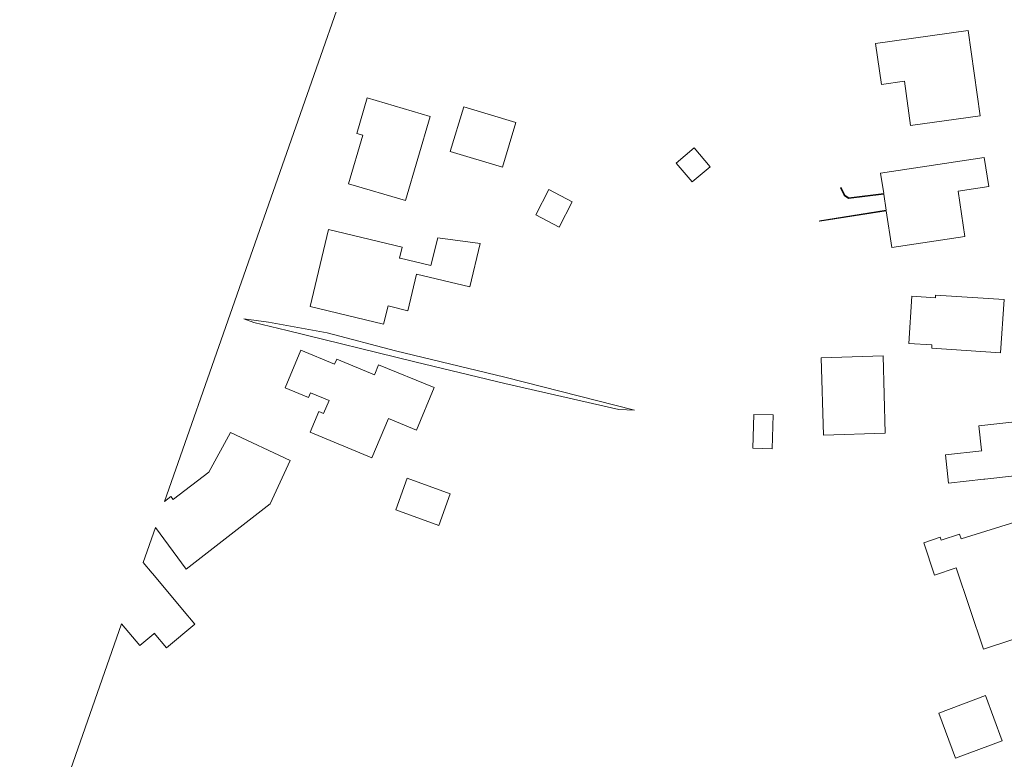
# Model space of a CAD drawing. Extents: x 184075 to 186166, y 346026 to 349063.
# Tile 2 of 136: x 184238 to 184403, y 346313 to 346436. Entities that reach past the tile are written whole.
import ezdxf

# ---------------------------------------------------------------- set-up
doc = ezdxf.new("R2010")
doc.units = 0
doc.layers.add('B-ME-OG-TERREIN_GROEN_TUIN-GV', color=7, linetype='Continuous', lineweight=18)

msp = doc.modelspace()

# ---------------------------------------------------------------- linework, layer by layer
at = {"layer": 'B-ME-OG-TERREIN_GROEN_TUIN-GV'}
msp.add_polyline3d([(184238.344, 346286.625, 27.265), (184255.387, 346335.258, 27.97), (184258.409, 346331.631, 27.97), (184260.776, 346333.604, 27.97), (184260.85, 346333.688, 27.97), (184262.87, 346331.279, 27.97), (184267.604, 346335.226, 27.97), (184265.559, 346337.666, 27.97), (184260.581, 346343.637, 27.97), (184260.485, 346343.752, 27.97), (184258.991, 346345.544, 27.97), (184261.032, 346351.367, 28.659), (184266.18, 346344.395, 28.659), (184280.232, 346355.323, 28.659), (184283.572, 346362.575, 28.659), (184273.588, 346367.264, 28.659), (184269.97, 346360.613, 28.659), (184264.076, 346356.123, 28.659), (184263.997, 346356.063, 28.659), (184263.644, 346356.525, 28.659), (184262.546, 346355.687, 28.659), (184295.487, 346449.687, 29.004)], dxfattribs=at)
for points in [[(184381.466, 346432.264, 28.927), (184382.427, 346425.413, 28.927), (184386.28, 346425.954, 28.927), (184387.321, 346418.539, 28.927), (184398.935, 346420.169, 28.809), (184396.933, 346434.435, 28.927)], [(184302.841, 346406.017, 29.346), (184306.969, 346420.074, 29.346), (184296.439, 346423.164, 29.346), (184294.701, 346417.24, 29.346), (184295.735, 346416.937, 29.346), (184293.347, 346408.806, 29.346)], [(184321.331, 346419.059, 29.039), (184312.589, 346421.681, 29.039), (184310.351, 346414.221, 29.039), (184319.093, 346411.599, 29.039)], [(184348.137, 346412.287, 28.671), (184350.804, 346409.118, 28.671), (184353.803, 346411.64, 28.671), (184351.136, 346414.809, 28.671)], [(184382.295, 346410.599, 28.547), (184382.812, 346407.189, 28.663), (184376.975, 346406.467, 28.64), (184376.293, 346406.9, 28.666), (184375.675, 346408.197, 28.663), (184375.585, 346408.154, 28.244), (184376.215, 346406.831, 28.07), (184376.951, 346406.364, 27.433), (184382.827, 346407.09, 26.639), (184383.235, 346404.4, 26.639), (184372.099, 346402.649, 28.54), (184372.115, 346402.55, 28.54), (184383.25, 346404.301, 28.618), (184384.18, 346398.16, 28.547), (184396.402, 346400.012, 28.547), (184395.256, 346407.581, 28.547), (184400.369, 346408.356, 28.547), (184399.632, 346413.225, 28.547)], [(184328.543, 346401.581, 28.917), (184330.742, 346405.815, 28.917), (184326.824, 346407.848, 28.917), (184324.625, 346403.613, 28.917)], [(184315.338, 346398.862, 29.295), (184308.281, 346399.773, 29.295), (184307.088, 346395.139, 29.295), (184301.94, 346396.365, 29.295), (184301.845, 346396.391, 29.295), (184302.289, 346398.244, 29.295), (184290.003, 346401.191, 28.829), (184286.91, 346388.301, 28.991), (184299.198, 346385.354, 29.295), (184299.929, 346388.401, 29.295), (184303.243, 346387.604, 29.295), (184304.715, 346393.72, 29.295), (184313.588, 346391.585, 29.094)], [(184391.503, 346390.214, 28.304), (184391.474, 346389.778, 28.304), (184387.539, 346390.034, 28.304), (184387.023, 346382.122, 28.304), (184390.87, 346381.871, 28.304), (184390.835, 346381.329, 28.304), (184402.357, 346380.579, 28.142), (184402.936, 346389.462, 28.304)], [(184289.751, 346383.889, 28.89), (184279.934, 346385.709, 28.772), (184275.81, 346386.26, 28.446), (184277.488, 346385.652, 28.363), (184283.071, 346384.272, 28.279), (184304.411, 346379.075, 28.072), (184319.483, 346375.432, 28.023), (184338.547, 346371.082, 28.111), (184341.127, 346370.964, 28.2), (184319.455, 346376.489, 28.422), (184301.183, 346380.887, 28.777)], [(184297.243, 346362.988, 28.17), (184300.005, 346369.594, 28.17), (184304.72, 346367.662, 28.17), (184307.626, 346374.76, 28.17), (184298.359, 346378.557, 28.17), (184297.716, 346376.989, 28.17), (184297.676, 346376.9, 28.17), (184291.349, 346379.526, 28.17), (184290.982, 346378.644, 28.17), (184285.353, 346380.986, 28.17), (184282.748, 346374.735, 28.17), (184286.647, 346373.104, 28.17), (184286.971, 346373.897, 28.17), (184290.071, 346372.603, 28.17), (184289.165, 346370.432, 28.17), (184288.369, 346370.763, 28.17), (184286.915, 346367.306, 28.17)], [(184372.343, 346379.751, 28.247), (184372.727, 346366.817, 28.171), (184383.086, 346367.12, 28.247), (184382.702, 346380.054, 28.247)], [(184361.087, 346370.273, 28.048), (184360.937, 346364.631, 28.048), (184364.186, 346364.544, 28.048), (184364.336, 346370.187, 28.048)], [(184398.704, 346368.388, 28.117), (184399.145, 346364.298, 28.117), (184399.203, 346364.166, 28.117), (184393.141, 346363.51, 28.117), (184393.649, 346358.8, 28.117), (184399.567, 346359.441, 28.117), (184399.717, 346359.457, 28.117), (184405.167, 346360.046, 28.117), (184405.021, 346361.399, 28.117), (184409.064, 346361.837, 27.963), (184408.246, 346369.42, 28.117)], [(184310.323, 346356.985, 28.172), (184303.125, 346359.602, 28.172), (184301.213, 346354.305, 28.172), (184308.411, 346351.688, 28.172)], [(184408.147, 346353.344, 27.84), (184395.764, 346349.482, 27.84), (184395.515, 346350.24, 27.84), (184392.45, 346349.235, 27.84), (184392.279, 346349.754, 27.84), (184389.524, 346348.832, 27.84), (184391.326, 346343.428, 27.84), (184394.929, 346344.637, 27.84), (184399.499, 346331.007, 27.84), (184408.459, 346334.009, 27.84), (184404.915, 346344.588, 27.84), (184410.365, 346346.285, 27.84)], [(184402.648, 346315.714, 27.426), (184399.825, 346323.269, 27.426), (184392.017, 346320.349, 27.426), (184394.84, 346312.794, 27.426)]]:
    msp.add_polyline3d(points, close=True, dxfattribs=at)

doc.saveas('drawing.dxf')
